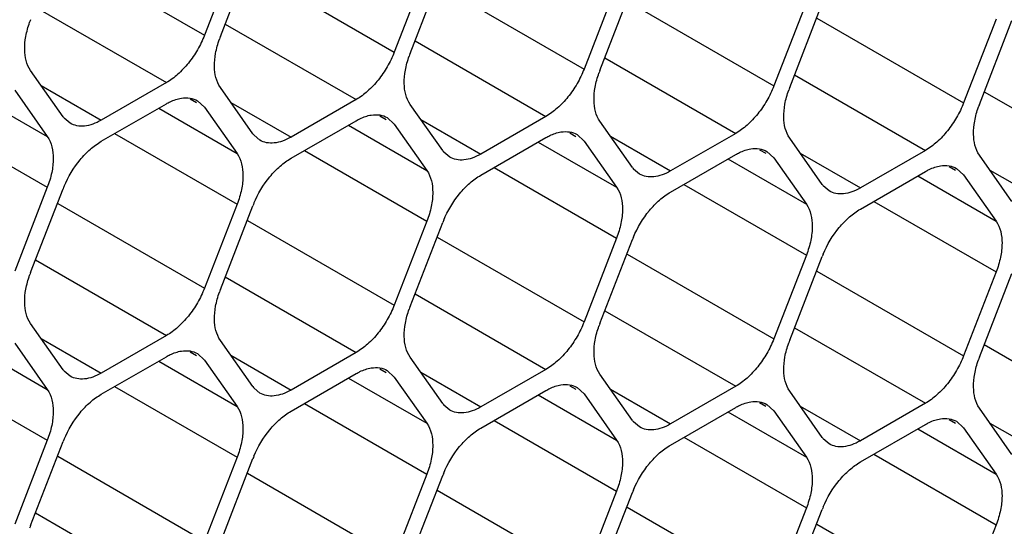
# Model space of a CAD drawing. Header units: inches. Extents: x 0 to 34, y 0 to 22.
# Tile 63 of 124: x 7.776 to 8.013, y 14.192 to 14.314. Entities that reach past the tile are written whole.
import ezdxf

# ---------------------------------------------------------------- set-up
doc = ezdxf.new("R2010")
doc.units = ezdxf.units.IN
doc.header["$LTSCALE"] = 1.87
doc.header["$MEASUREMENT"] = 0
doc.layers.get('0').update_dxf_attribs({"linetype": 'CONTINUOUS'})

msp = doc.modelspace()

# ---------------------------------------------------------------- linework, layer by layer
at = {"color": 7, "linetype": 'CONTINUOUS'}
for p, q in [((7.7851645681, 14.3309655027), (7.8205199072, 14.310551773)), ((7.8283615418, 14.3307621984), (7.8205199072, 14.310551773)), ((7.8243412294, 14.3102106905), (7.832182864, 14.3304211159)), ((7.8308819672, 14.3268848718), (7.8662373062, 14.3064711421)), ((7.8740789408, 14.3266815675), (7.8662373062, 14.3064711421)), ((7.8700586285, 14.3061300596), (7.877900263, 14.326340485)), ((7.8765993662, 14.3228042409), (7.9119547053, 14.3023905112)), ((7.9197963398, 14.3226009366), (7.9119547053, 14.3023905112)), ((7.9157760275, 14.3020494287), (7.9236176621, 14.3222598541)), ((7.9223167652, 14.31872361), (7.9576721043, 14.2983098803)), ((7.9655137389, 14.3185203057), (7.9576721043, 14.2983098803)), ((7.9614934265, 14.2979687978), (7.9693350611, 14.3181792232)), ((7.7798029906, 14.3173303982), (7.8113343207, 14.2991246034)), ((7.9680341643, 14.3146429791), (8.0033895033, 14.2942292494)), ((8.0112311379, 14.3144396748), (8.0033895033, 14.2942292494)), ((8.0072108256, 14.2938881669), (8.0150524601, 14.3140985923)), ((7.8255203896, 14.3132497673), (7.8570517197, 14.2950439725)), ((7.8712377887, 14.3091691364), (7.9027691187, 14.2909633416)), ((7.9169551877, 14.3050885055), (7.9484865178, 14.2868827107)), ((7.786465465, 14.2908891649), (7.7786238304, 14.3020442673)), ((7.8113343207, 14.2991246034), (7.7956510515, 14.2900692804)), ((7.9626725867, 14.3010078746), (7.9942039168, 14.2828020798)), ((7.7637605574, 14.2970384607), (7.7826441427, 14.2861353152)), ((7.7748025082, 14.2972904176), (7.7826441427, 14.2861353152)), ((7.781160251, 14.298436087), (7.7956510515, 14.2900692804)), ((7.832182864, 14.286808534), (7.8243412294, 14.2979636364)), ((8.0083899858, 14.2969272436), (8.0399213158, 14.2787214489)), ((7.8170786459, 14.2951967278), (7.8185792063, 14.2943303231)), ((7.8188338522, 14.2947713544), (7.8205199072, 14.2932097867)), ((7.8570517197, 14.2950439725), (7.8413684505, 14.2859886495)), ((7.7956510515, 14.2849743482), (7.8113343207, 14.2940296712)), ((7.8094779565, 14.2929578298), (7.8283615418, 14.2820546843)), ((7.8205199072, 14.2932097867), (7.8283615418, 14.2820546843)), ((7.82687765, 14.2943554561), (7.8413684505, 14.2859886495)), ((7.877900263, 14.2827279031), (7.8700586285, 14.2938830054)), ((7.7531549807, 14.2909149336), (7.7826441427, 14.2738882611)), ((7.7881512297, 14.2893270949), (7.7867324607, 14.2905384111)), ((7.8413684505, 14.2808937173), (7.8570517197, 14.2899490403)), ((7.862796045, 14.2911160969), (7.8642966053, 14.2902496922)), ((7.8645512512, 14.2906907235), (7.8662373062, 14.2891291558)), ((7.8725950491, 14.2902748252), (7.8870858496, 14.2819080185)), ((7.9027691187, 14.2909633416), (7.8870858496, 14.2819080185)), ((7.9236176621, 14.2786472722), (7.9157760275, 14.2898023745)), ((7.8551953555, 14.2888771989), (7.8740789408, 14.2779740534)), ((7.8662373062, 14.2891291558), (7.8740789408, 14.2779740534)), ((7.7988723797, 14.2868343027), (7.8283615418, 14.2698076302)), ((7.8338686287, 14.285246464), (7.8324498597, 14.2864577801)), ((7.8870858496, 14.2768130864), (7.9027691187, 14.2858684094)), ((7.908513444, 14.287035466), (7.9100140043, 14.2861690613)), ((7.9102686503, 14.2866100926), (7.9119547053, 14.2850485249)), ((7.9119547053, 14.2850485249), (7.9197963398, 14.2738934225)), ((7.9183124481, 14.2861941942), (7.9328032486, 14.2778273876)), ((7.9484865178, 14.2868827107), (7.9328032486, 14.2778273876)), ((7.9693350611, 14.2745666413), (7.9614934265, 14.2857217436)), ((7.8445897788, 14.2827536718), (7.8740789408, 14.2657269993)), ((7.9009127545, 14.284796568), (7.9197963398, 14.2738934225)), ((7.954230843, 14.2829548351), (7.9557314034, 14.2820884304)), ((7.9559860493, 14.2825294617), (7.9576721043, 14.280967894)), ((7.9942039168, 14.2828020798), (7.9785206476, 14.2737467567)), ((7.8795860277, 14.2811658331), (7.8781672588, 14.2823771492)), ((7.9328032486, 14.2727324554), (7.9484865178, 14.2817877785)), ((7.9466301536, 14.2807159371), (7.9655137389, 14.2698127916)), ((7.9576721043, 14.280967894), (7.9655137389, 14.2698127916)), ((7.9640298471, 14.2821135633), (7.9785206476, 14.2737467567)), ((8.0150524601, 14.2704860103), (8.0072108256, 14.2816411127)), ((7.8903071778, 14.2786730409), (7.9197963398, 14.2616463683)), ((7.9253034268, 14.2770852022), (7.9238846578, 14.2782965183)), ((7.9999482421, 14.2788742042), (8.0014488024, 14.2780077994)), ((8.0017034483, 14.2784488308), (8.0033895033, 14.2768872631)), ((8.0097472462, 14.2780329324), (8.0242380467, 14.2696661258)), ((7.9785206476, 14.2686518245), (7.9942039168, 14.2777071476)), ((7.9923475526, 14.2766353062), (8.0112311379, 14.2657321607)), ((8.0033895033, 14.2768872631), (8.0112311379, 14.2657321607)), ((7.7826441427, 14.2738882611), (7.7748025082, 14.2536778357)), ((7.7786238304, 14.2533367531), (7.786465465, 14.2735471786)), ((7.9360245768, 14.27459241), (7.9655137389, 14.2575657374)), ((7.9710208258, 14.2730045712), (7.9696020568, 14.2742158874)), ((7.7851645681, 14.2700109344), (7.8205199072, 14.2495972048)), ((7.8283615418, 14.2698076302), (7.8205199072, 14.2495972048)), ((7.8243412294, 14.2492561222), (7.832182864, 14.2694665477)), ((7.9817419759, 14.2705117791), (8.0112311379, 14.2534851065)), ((7.8308819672, 14.2659303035), (7.8662373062, 14.2455165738)), ((7.8740789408, 14.2657269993), (7.8662373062, 14.2455165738)), ((7.8700586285, 14.2451754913), (7.877900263, 14.2653859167)), ((7.8765993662, 14.2618496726), (7.9119547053, 14.2414359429)), ((7.9197963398, 14.2616463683), (7.9119547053, 14.2414359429)), ((7.9157760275, 14.2410948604), (7.9236176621, 14.2613052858)), ((7.9223167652, 14.2577690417), (7.9576721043, 14.237355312)), ((7.9655137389, 14.2575657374), (7.9576721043, 14.237355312)), ((7.9614934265, 14.2370142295), (7.9693350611, 14.2572246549)), ((7.7798029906, 14.2563758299), (7.8113343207, 14.2381700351)), ((7.8255203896, 14.252295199), (7.8570517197, 14.2340894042)), ((7.9680341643, 14.2536884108), (8.0033895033, 14.2332746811)), ((8.0112311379, 14.2534851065), (8.0033895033, 14.2332746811)), ((8.0072108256, 14.2329335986), (8.0150524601, 14.253144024)), ((7.8712377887, 14.2482145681), (7.9027691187, 14.2300087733)), ((7.9169551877, 14.2441339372), (7.9484865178, 14.2259281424)), ((7.786465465, 14.2299345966), (7.7786238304, 14.241089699)), ((7.9626725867, 14.2400533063), (7.9942039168, 14.2218475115)), ((7.781160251, 14.2374815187), (7.7956510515, 14.2291147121)), ((7.8113343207, 14.2381700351), (7.7956510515, 14.2291147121)), ((7.7637605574, 14.2360838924), (7.7826441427, 14.225180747)), ((7.7748025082, 14.2363358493), (7.7826441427, 14.225180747)), ((7.832182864, 14.2258539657), (7.8243412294, 14.2370090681)), ((8.0083899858, 14.2359726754), (8.0399213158, 14.2177668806)), ((7.7956510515, 14.2240197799), (7.8113343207, 14.2330751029)), ((7.8170786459, 14.2342421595), (7.8185792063, 14.2333757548)), ((7.8188338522, 14.2338167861), (7.8205199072, 14.2322552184)), ((7.82687765, 14.2334008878), (7.8413684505, 14.2250340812)), ((7.8570517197, 14.2340894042), (7.8413684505, 14.2250340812)), ((7.877900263, 14.2217733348), (7.8700586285, 14.2329284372)), ((7.8094779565, 14.2320032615), (7.8283615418, 14.221100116)), ((7.8205199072, 14.2322552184), (7.8283615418, 14.221100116)), ((7.7531549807, 14.2299603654), (7.7826441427, 14.2129336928)), ((7.7881512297, 14.2283725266), (7.7867324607, 14.2295838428)), ((7.8413684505, 14.219939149), (7.8570517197, 14.228994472)), ((7.862796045, 14.2301615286), (7.8642966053, 14.2292951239)), ((7.8645512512, 14.2297361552), (7.8662373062, 14.2281745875)), ((7.8662373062, 14.2281745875), (7.8740789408, 14.2170194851)), ((7.8725950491, 14.2293202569), (7.8870858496, 14.2209534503)), ((7.9027691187, 14.2300087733), (7.8870858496, 14.2209534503)), ((7.9236176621, 14.2176927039), (7.9157760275, 14.2288478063)), ((7.7988723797, 14.2258797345), (7.8283615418, 14.2088530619)), ((7.8551953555, 14.2279226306), (7.8740789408, 14.2170194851)), ((7.908513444, 14.2260808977), (7.9100140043, 14.225214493)), ((7.9102686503, 14.2256555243), (7.9119547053, 14.2240939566)), ((7.9484865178, 14.2259281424), (7.9328032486, 14.2168728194)), ((7.8338686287, 14.2242918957), (7.8324498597, 14.2255032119)), ((7.8870858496, 14.2158585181), (7.9027691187, 14.2249138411)), ((7.9009127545, 14.2238419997), (7.9197963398, 14.2129388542)), ((7.9119547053, 14.2240939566), (7.9197963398, 14.2129388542)), ((7.9183124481, 14.225239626), (7.9328032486, 14.2168728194)), ((7.9693350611, 14.213612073), (7.9614934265, 14.2247671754)), ((7.8445897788, 14.2217991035), (7.8740789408, 14.204772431)), ((7.8795860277, 14.2202112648), (7.8781672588, 14.221422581)), ((7.9328032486, 14.2117778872), (7.9484865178, 14.2208332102)), ((7.954230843, 14.2220002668), (7.9557314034, 14.2211338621)), ((7.9559860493, 14.2215748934), (7.9576721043, 14.2200133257)), ((7.9640298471, 14.2211589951), (7.9785206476, 14.2127921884)), ((7.9942039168, 14.2218475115), (7.9785206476, 14.2127921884)), ((7.9466301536, 14.2197613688), (7.9655137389, 14.2088582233)), ((7.9576721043, 14.2200133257), (7.9655137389, 14.2088582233)), ((8.0150524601, 14.2095314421), (8.0072108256, 14.2206865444)), ((7.8903071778, 14.2177184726), (7.9197963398, 14.2006918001)), ((7.9253034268, 14.2161306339), (7.9238846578, 14.21734195)), ((7.9785206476, 14.2076972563), (7.9942039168, 14.2167525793)), ((7.9999482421, 14.2179196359), (8.0014488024, 14.2170532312)), ((8.0017034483, 14.2174942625), (8.0033895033, 14.2159326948)), ((8.0097472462, 14.2170783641), (8.0242380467, 14.2087115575)), ((7.9923475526, 14.2156807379), (8.0112311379, 14.2047775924)), ((8.0033895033, 14.2159326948), (8.0112311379, 14.2047775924)), ((7.7826441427, 14.2129336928), (7.7748025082, 14.1927232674)), ((7.7786238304, 14.1923821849), (7.786465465, 14.2125926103)), ((7.9360245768, 14.2136378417), (7.9655137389, 14.1966111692)), ((7.9710208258, 14.212050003), (7.9696020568, 14.2132613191)), ((7.7851645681, 14.2090563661), (7.8205199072, 14.1886426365)), ((7.9817419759, 14.2095572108), (8.0112311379, 14.1925305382)), ((7.8283615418, 14.2088530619), (7.8205199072, 14.1886426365)), ((7.8243412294, 14.188301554), (7.832182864, 14.2085119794)), ((7.8308819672, 14.2049757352), (7.8662373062, 14.1845620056)), ((7.8740789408, 14.204772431), (7.8662373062, 14.1845620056)), ((7.8700586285, 14.184220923), (7.877900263, 14.2044313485)), ((7.8765993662, 14.2008951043), (7.9119547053, 14.1804813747)), ((7.9197963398, 14.2006918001), (7.9119547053, 14.1804813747)), ((7.9157760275, 14.1801402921), (7.9236176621, 14.2003507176)), ((7.7798029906, 14.1954212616), (7.8113343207, 14.1772154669)), ((7.9223167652, 14.1968144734), (7.9576721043, 14.1764007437)), ((7.9655137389, 14.1966111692), (7.9576721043, 14.1764007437)), ((7.9614934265, 14.1760596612), (7.9693350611, 14.1962700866)), ((7.9680341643, 14.1927338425), (8.0033895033, 14.1723201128)), ((8.0112311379, 14.1925305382), (8.0033895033, 14.1723201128))]:
    msp.add_line(p, q, dxfattribs=at)
for centre, radius, start, end in [((7.8006242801, 14.3057544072), 0.023598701, 158.7920724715, 160.4284236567), ((7.8463416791, 14.3016737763), 0.023598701, 158.792072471, 160.4284236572), ((7.8920590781, 14.2975931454), 0.023598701, 158.7920724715, 160.4284236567), ((7.9377764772, 14.2935125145), 0.023598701, 158.7920724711, 160.4284236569), ((7.9834938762, 14.2894318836), 0.023598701, 158.7920724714, 160.428423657), ((8.0292112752, 14.2853512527), 0.023598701, 158.7920724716, 160.4284236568), ((7.7911877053, 14.2942067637), 0.0057711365, 215.0898687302, 219.4673072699), ((7.8369051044, 14.2901261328), 0.0057711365, 215.0898687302, 219.4673072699), ((7.8826225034, 14.2860455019), 0.0057711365, 215.0898687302, 219.4673072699), ((7.9283399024, 14.281964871), 0.0057711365, 215.0898687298, 219.4673072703), ((7.8089830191, 14.2648084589), 0.0241537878, 157.2968945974, 158.7895258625), ((7.9740573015, 14.2778842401), 0.0057711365, 215.0898687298, 219.4673072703), ((7.8547004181, 14.260727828), 0.0241537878, 157.296894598, 158.7895258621), ((7.9004178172, 14.2566471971), 0.0241537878, 157.2968945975, 158.7895258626), ((7.9461352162, 14.2525665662), 0.0241537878, 157.2968945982, 158.7895258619), ((7.9918526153, 14.2484859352), 0.0241537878, 157.2968945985, 158.7895258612), ((7.8006242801, 14.2447998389), 0.023598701, 158.7920724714, 160.4284236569), ((7.8463416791, 14.240719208), 0.023598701, 158.7920724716, 160.4284236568), ((7.8920590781, 14.2366385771), 0.023598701, 158.7920724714, 160.4284236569), ((7.9377764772, 14.2325579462), 0.023598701, 158.7920724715, 160.4284236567), ((7.9834938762, 14.2284773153), 0.023598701, 158.7920724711, 160.4284236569), ((8.0292112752, 14.2243966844), 0.023598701, 158.7920724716, 160.4284236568), ((7.7911877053, 14.2332521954), 0.0057711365, 215.0898687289, 219.4673072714), ((7.8369051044, 14.2291715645), 0.0057711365, 215.089868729, 219.4673072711), ((7.8826225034, 14.2250909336), 0.0057711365, 215.0898687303, 219.467307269), ((7.9283399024, 14.2210103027), 0.0057711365, 215.0898687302, 219.4673072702), ((7.8089830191, 14.2038538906), 0.0241537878, 157.296894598, 158.7895258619), ((7.9740573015, 14.2169296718), 0.0057711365, 215.0898687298, 219.4673072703), ((7.8547004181, 14.1997732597), 0.0241537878, 157.2968945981, 158.789525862), ((7.9004178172, 14.1956926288), 0.0241537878, 157.2968945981, 158.7895258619), ((7.9461352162, 14.1916119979), 0.0241537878, 157.2968945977, 158.7895258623), ((7.9918526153, 14.187531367), 0.0241537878, 157.296894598, 158.7895258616), ((7.8006242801, 14.1838452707), 0.023598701, 158.7920724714, 160.4284236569)]:
    msp.add_arc(centre, radius, start, end, dxfattribs=at)
for points, knots in [([(7.7786238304, 14.3020442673), (7.7776236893, 14.3034670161), (7.7770115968, 14.3064263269), (7.7773996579, 14.3103742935), (7.7779962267, 14.3125546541), (7.7783890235, 14.3136595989)], [0, 0, 0, 0, 0.4368183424, 0.7054520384, 1, 1, 1, 1]), ([(7.8205199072, 14.310551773), (7.8200506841, 14.3093424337), (7.8189168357, 14.3069945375), (7.816751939, 14.3038106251), (7.8142306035, 14.3011221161), (7.8123147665, 14.2996907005), (7.8113343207, 14.2991246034)], [0, 0, 0, 0, 0.2610993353, 0.522460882, 0.7721201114, 1, 1, 1, 1]), ([(7.8243412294, 14.2979636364), (7.8233410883, 14.2993863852), (7.8227289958, 14.302345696), (7.8231170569, 14.3062936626), (7.8237136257, 14.3084740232), (7.8241064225, 14.309578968)], [0, 0, 0, 0, 0.4368183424, 0.7054520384, 1, 1, 1, 1]), ([(7.8662373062, 14.3064711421), (7.8657680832, 14.3052618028), (7.8646342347, 14.3029139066), (7.862469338, 14.2997299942), (7.8599480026, 14.2970414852), (7.8580321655, 14.2956100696), (7.8570517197, 14.2950439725)], [0, 0, 0, 0, 0.2610993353, 0.522460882, 0.7721201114, 1, 1, 1, 1]), ([(7.8700586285, 14.2938830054), (7.8690584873, 14.2953057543), (7.8684463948, 14.2982650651), (7.868834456, 14.3022130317), (7.8694310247, 14.3043933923), (7.8698238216, 14.3054983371)], [0, 0, 0, 0, 0.4368183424, 0.7054520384, 1, 1, 1, 1]), ([(7.9119547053, 14.3023905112), (7.9114854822, 14.3011811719), (7.9103516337, 14.2988332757), (7.908186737, 14.2956493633), (7.9056654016, 14.2929608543), (7.9037495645, 14.2915294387), (7.9027691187, 14.2909633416)], [0, 0, 0, 0, 0.2610993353, 0.522460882, 0.7721201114, 1, 1, 1, 1]), ([(7.9157760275, 14.2898023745), (7.9147758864, 14.2912251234), (7.9141637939, 14.2941844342), (7.914551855, 14.2981324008), (7.9151484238, 14.3003127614), (7.9155412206, 14.3014177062)], [0, 0, 0, 0, 0.4368183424, 0.7054520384, 1, 1, 1, 1]), ([(7.9576721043, 14.2983098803), (7.9572028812, 14.2971005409), (7.9560690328, 14.2947526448), (7.9539041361, 14.2915687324), (7.9513828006, 14.2888802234), (7.9494669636, 14.2874488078), (7.9484865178, 14.2868827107)], [0, 0, 0, 0, 0.2610993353, 0.522460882, 0.7721201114, 1, 1, 1, 1]), ([(7.9614934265, 14.2857217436), (7.9604932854, 14.2871444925), (7.9598811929, 14.2901038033), (7.960269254, 14.2940517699), (7.9608658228, 14.2962321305), (7.9612586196, 14.2973370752)], [0, 0, 0, 0, 0.4368183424, 0.7054520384, 1, 1, 1, 1]), ([(7.8113343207, 14.2940296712), (7.8116349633, 14.2942032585), (7.8127790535, 14.2948076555), (7.8140260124, 14.2952377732), (7.8149619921, 14.2953856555)], [0, 0, 0, 0, 0.2681277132, 1, 1, 1, 1]), ([(7.8149619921, 14.2953856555), (7.8156438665, 14.2954933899), (7.816994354, 14.2955301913), (7.8182836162, 14.2950906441), (7.8188341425, 14.2947718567)], [0, 0, 0, 0, 0.5204180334, 1, 1, 1, 1]), ([(8.0033895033, 14.2942292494), (8.0029202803, 14.29301991), (8.0017864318, 14.2906720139), (7.9996215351, 14.2874881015), (7.9971001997, 14.2847995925), (7.9951843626, 14.2833681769), (7.9942039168, 14.2828020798)], [0, 0, 0, 0, 0.2610993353, 0.522460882, 0.7721201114, 1, 1, 1, 1]), ([(8.0072108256, 14.2816411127), (8.0062106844, 14.2830638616), (8.0055985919, 14.2860231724), (8.0059866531, 14.289971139), (8.0065832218, 14.2921514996), (8.0069760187, 14.2932564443)], [0, 0, 0, 0, 0.4368183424, 0.7054520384, 1, 1, 1, 1]), ([(7.7956510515, 14.2900692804), (7.7949936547, 14.2896897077), (7.7936838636, 14.2890683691), (7.7916723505, 14.2885797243), (7.7897827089, 14.2886267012), (7.7886458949, 14.2890406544), (7.7881512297, 14.2893270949)], [0, 0, 0, 0, 0.2893482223, 0.5490113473, 0.7821190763, 1, 1, 1, 1]), ([(7.8570517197, 14.2899490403), (7.8573523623, 14.2901226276), (7.8584964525, 14.2907270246), (7.8597434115, 14.2911571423), (7.8606793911, 14.2913050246)], [0, 0, 0, 0, 0.2681277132, 1, 1, 1, 1]), ([(7.8606793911, 14.2913050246), (7.8613612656, 14.2914127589), (7.862711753, 14.2914495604), (7.8640010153, 14.2910100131), (7.8645515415, 14.2906912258)], [0, 0, 0, 0, 0.5204180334, 1, 1, 1, 1]), ([(7.9063967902, 14.2872243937), (7.9070786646, 14.287332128), (7.9084291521, 14.2873689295), (7.9097184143, 14.2869293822), (7.9102689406, 14.2866105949)], [0, 0, 0, 0, 0.5204180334, 1, 1, 1, 1]), ([(7.7826441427, 14.2861353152), (7.7836965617, 14.2846381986), (7.784288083, 14.2814888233), (7.7837821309, 14.2773351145), (7.783092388, 14.275043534), (7.7826441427, 14.2738882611)], [0, 0, 0, 0, 0.4354565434, 0.7051324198, 1, 1, 1, 1]), ([(7.7867007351, 14.2741307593), (7.7876594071, 14.2764226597), (7.7895798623, 14.2796317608), (7.7928750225, 14.2830732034), (7.7947128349, 14.2844326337), (7.7956510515, 14.2849743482)], [0, 0, 0, 0, 0.5227410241, 0.7720403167, 1, 1, 1, 1]), ([(7.8413684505, 14.2859886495), (7.8407110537, 14.2856090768), (7.8394012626, 14.2849877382), (7.8373897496, 14.2844990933), (7.835500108, 14.2845460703), (7.8343632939, 14.2849600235), (7.8338686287, 14.285246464)], [0, 0, 0, 0, 0.2893482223, 0.5490113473, 0.7821190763, 1, 1, 1, 1]), ([(7.9027691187, 14.2858684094), (7.9030697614, 14.2860419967), (7.9042138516, 14.2866463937), (7.9054608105, 14.2870765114), (7.9063967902, 14.2872243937)], [0, 0, 0, 0, 0.2681277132, 1, 1, 1, 1]), ([(7.9484865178, 14.2817877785), (7.9487871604, 14.2819613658), (7.9499312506, 14.2825657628), (7.9511782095, 14.2829958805), (7.9521141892, 14.2831437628)], [0, 0, 0, 0, 0.2681277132, 1, 1, 1, 1]), ([(7.9521141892, 14.2831437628), (7.9527960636, 14.2832514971), (7.9541465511, 14.2832882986), (7.9554358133, 14.2828487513), (7.9559863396, 14.282529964)], [0, 0, 0, 0, 0.5204180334, 1, 1, 1, 1]), ([(7.8283615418, 14.2820546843), (7.8294139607, 14.2805575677), (7.830005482, 14.2774081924), (7.8294995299, 14.2732544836), (7.8288097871, 14.2709629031), (7.8283615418, 14.2698076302)], [0, 0, 0, 0, 0.4354565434, 0.7051324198, 1, 1, 1, 1]), ([(7.8324181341, 14.2700501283), (7.8333768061, 14.2723420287), (7.8352972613, 14.2755511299), (7.8385924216, 14.2789925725), (7.8404302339, 14.2803520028), (7.8413684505, 14.2808937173)], [0, 0, 0, 0, 0.5227410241, 0.7720403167, 1, 1, 1, 1]), ([(7.8870858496, 14.2819080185), (7.8864284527, 14.2815284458), (7.8851186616, 14.2809071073), (7.8831071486, 14.2804184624), (7.881217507, 14.2804654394), (7.8800806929, 14.2808793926), (7.8795860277, 14.2811658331)], [0, 0, 0, 0, 0.2893482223, 0.5490113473, 0.7821190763, 1, 1, 1, 1]), ([(7.8740789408, 14.2779740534), (7.8751313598, 14.2764769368), (7.8757228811, 14.2733275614), (7.875216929, 14.2691738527), (7.8745271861, 14.2668822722), (7.8740789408, 14.2657269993)], [0, 0, 0, 0, 0.4354565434, 0.7051324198, 1, 1, 1, 1]), ([(7.9328032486, 14.2778273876), (7.9321458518, 14.2774478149), (7.9308360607, 14.2768264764), (7.9288245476, 14.2763378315), (7.926934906, 14.2763848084), (7.925798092, 14.2767987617), (7.9253034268, 14.2770852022)], [0, 0, 0, 0, 0.2893482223, 0.5490113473, 0.7821190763, 1, 1, 1, 1]), ([(7.9942039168, 14.2777071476), (7.9945045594, 14.2778807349), (7.9956486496, 14.2784851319), (7.9968956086, 14.2789152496), (7.9978315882, 14.2790631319)], [0, 0, 0, 0, 0.2681277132, 1, 1, 1, 1]), ([(7.9978315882, 14.2790631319), (7.9985134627, 14.2791708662), (7.9998639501, 14.2792076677), (8.0011532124, 14.2787681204), (8.0017037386, 14.2784493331)], [0, 0, 0, 0, 0.5204180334, 1, 1, 1, 1]), ([(7.8781355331, 14.2659694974), (7.8790942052, 14.2682613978), (7.8810146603, 14.271470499), (7.8843098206, 14.2749119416), (7.886147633, 14.2762713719), (7.8870858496, 14.2768130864)], [0, 0, 0, 0, 0.5227410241, 0.7720403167, 1, 1, 1, 1]), ([(7.9197963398, 14.2738934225), (7.9208487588, 14.2723963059), (7.9214402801, 14.2692469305), (7.920934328, 14.2650932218), (7.9202445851, 14.2628016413), (7.9197963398, 14.2616463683)], [0, 0, 0, 0, 0.4354565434, 0.7051324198, 1, 1, 1, 1]), ([(7.9785206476, 14.2737467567), (7.9778632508, 14.273367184), (7.9765534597, 14.2727458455), (7.9745419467, 14.2722572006), (7.9726523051, 14.2723041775), (7.971515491, 14.2727181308), (7.9710208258, 14.2730045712)], [0, 0, 0, 0, 0.2893482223, 0.5490113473, 0.7821190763, 1, 1, 1, 1]), ([(7.9238529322, 14.2618888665), (7.9248116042, 14.2641807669), (7.9267320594, 14.2673898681), (7.9300272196, 14.2708313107), (7.931865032, 14.2721907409), (7.9328032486, 14.2727324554)], [0, 0, 0, 0, 0.5227410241, 0.7720403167, 1, 1, 1, 1]), ([(7.9655137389, 14.2698127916), (7.9665661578, 14.268315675), (7.9671576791, 14.2651662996), (7.966651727, 14.2610125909), (7.9659619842, 14.2587210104), (7.9655137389, 14.2575657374)], [0, 0, 0, 0, 0.4354565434, 0.7051324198, 1, 1, 1, 1]), ([(7.9695703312, 14.2578082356), (7.9705290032, 14.260100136), (7.9724494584, 14.2633092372), (7.9757446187, 14.2667506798), (7.977582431, 14.26811011), (7.9785206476, 14.2686518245)], [0, 0, 0, 0, 0.5227410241, 0.7720403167, 1, 1, 1, 1]), ([(8.0112311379, 14.2657321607), (8.0122835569, 14.2642350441), (8.0128750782, 14.2610856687), (8.0123691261, 14.25693196), (8.0116793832, 14.2546403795), (8.0112311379, 14.2534851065)], [0, 0, 0, 0, 0.4354565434, 0.7051324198, 1, 1, 1, 1]), ([(7.7786238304, 14.241089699), (7.7776236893, 14.2425124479), (7.7770115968, 14.2454717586), (7.7773996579, 14.2494197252), (7.7779962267, 14.2516000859), (7.7783890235, 14.2527050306)], [0, 0, 0, 0, 0.4368183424, 0.7054520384, 1, 1, 1, 1]), ([(7.8205199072, 14.2495972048), (7.8200506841, 14.2483878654), (7.8189168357, 14.2460399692), (7.816751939, 14.2428560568), (7.8142306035, 14.2401675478), (7.8123147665, 14.2387361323), (7.8113343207, 14.2381700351)], [0, 0, 0, 0, 0.2610993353, 0.522460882, 0.7721201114, 1, 1, 1, 1]), ([(7.8243412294, 14.2370090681), (7.8233410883, 14.238431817), (7.8227289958, 14.2413911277), (7.8231170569, 14.2453390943), (7.8237136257, 14.2475194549), (7.8241064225, 14.2486243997)], [0, 0, 0, 0, 0.4368183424, 0.7054520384, 1, 1, 1, 1]), ([(7.8662373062, 14.2455165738), (7.8657680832, 14.2443072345), (7.8646342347, 14.2419593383), (7.862469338, 14.2387754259), (7.8599480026, 14.2360869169), (7.8580321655, 14.2346555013), (7.8570517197, 14.2340894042)], [0, 0, 0, 0, 0.2610993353, 0.522460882, 0.7721201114, 1, 1, 1, 1]), ([(7.8700586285, 14.2329284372), (7.8690584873, 14.234351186), (7.8684463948, 14.2373104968), (7.868834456, 14.2412584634), (7.8694310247, 14.243438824), (7.8698238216, 14.2445437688)], [0, 0, 0, 0, 0.4368183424, 0.7054520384, 1, 1, 1, 1]), ([(7.9119547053, 14.2414359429), (7.9114854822, 14.2402266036), (7.9103516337, 14.2378787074), (7.908186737, 14.234694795), (7.9056654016, 14.232006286), (7.9037495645, 14.2305748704), (7.9027691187, 14.2300087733)], [0, 0, 0, 0, 0.2610993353, 0.522460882, 0.7721201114, 1, 1, 1, 1]), ([(7.9157760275, 14.2288478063), (7.9147758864, 14.2302705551), (7.9141637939, 14.2332298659), (7.914551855, 14.2371778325), (7.9151484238, 14.2393581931), (7.9155412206, 14.2404631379)], [0, 0, 0, 0, 0.4368183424, 0.7054520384, 1, 1, 1, 1]), ([(7.9576721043, 14.237355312), (7.9572028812, 14.2361459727), (7.9560690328, 14.2337980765), (7.9539041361, 14.2306141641), (7.9513828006, 14.2279256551), (7.9494669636, 14.2264942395), (7.9484865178, 14.2259281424)], [0, 0, 0, 0, 0.2610993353, 0.522460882, 0.7721201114, 1, 1, 1, 1]), ([(7.9614934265, 14.2247671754), (7.9604932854, 14.2261899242), (7.9598811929, 14.229149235), (7.960269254, 14.2330972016), (7.9608658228, 14.2352775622), (7.9612586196, 14.236382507)], [0, 0, 0, 0, 0.4368183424, 0.7054520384, 1, 1, 1, 1]), ([(7.8113343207, 14.2330751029), (7.8116349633, 14.2332486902), (7.8127790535, 14.2338530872), (7.8140260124, 14.2342832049), (7.8149619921, 14.2344310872)], [0, 0, 0, 0, 0.2681277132, 1, 1, 1, 1]), ([(7.8149619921, 14.2344310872), (7.8156438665, 14.2345388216), (7.816994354, 14.234575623), (7.8182836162, 14.2341360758), (7.8188341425, 14.2338172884)], [0, 0, 0, 0, 0.5204180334, 1, 1, 1, 1]), ([(8.0033895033, 14.2332746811), (8.0029202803, 14.2320653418), (8.0017864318, 14.2297174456), (7.9996215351, 14.2265335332), (7.9971001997, 14.2238450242), (7.9951843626, 14.2224136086), (7.9942039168, 14.2218475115)], [0, 0, 0, 0, 0.2610993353, 0.522460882, 0.7721201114, 1, 1, 1, 1]), ([(7.8570517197, 14.228994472), (7.8573523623, 14.2291680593), (7.8584964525, 14.2297724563), (7.8597434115, 14.230202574), (7.8606793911, 14.2303504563)], [0, 0, 0, 0, 0.2681277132, 1, 1, 1, 1]), ([(7.8606793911, 14.2303504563), (7.8613612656, 14.2304581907), (7.862711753, 14.2304949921), (7.8640010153, 14.2300554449), (7.8645515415, 14.2297366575)], [0, 0, 0, 0, 0.5204180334, 1, 1, 1, 1]), ([(8.0072108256, 14.2206865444), (8.0062106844, 14.2221092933), (8.0055985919, 14.2250686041), (8.0059866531, 14.2290165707), (8.0065832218, 14.2311969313), (8.0069760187, 14.2323018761)], [0, 0, 0, 0, 0.4368183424, 0.7054520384, 1, 1, 1, 1]), ([(7.7956510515, 14.2291147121), (7.7949936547, 14.2287351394), (7.7936838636, 14.2281138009), (7.7916723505, 14.227625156), (7.7897827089, 14.2276721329), (7.7886458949, 14.2280860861), (7.7881512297, 14.2283725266)], [0, 0, 0, 0, 0.2893482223, 0.5490113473, 0.7821190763, 1, 1, 1, 1]), ([(7.9027691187, 14.2249138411), (7.9030697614, 14.2250874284), (7.9042138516, 14.2256918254), (7.9054608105, 14.2261219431), (7.9063967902, 14.2262698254)], [0, 0, 0, 0, 0.2681277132, 1, 1, 1, 1]), ([(7.9063967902, 14.2262698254), (7.9070786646, 14.2263775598), (7.9084291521, 14.2264143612), (7.9097184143, 14.225974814), (7.9102689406, 14.2256560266)], [0, 0, 0, 0, 0.5204180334, 1, 1, 1, 1]), ([(7.7826441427, 14.225180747), (7.7836965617, 14.2236836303), (7.784288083, 14.220534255), (7.7837821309, 14.2163805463), (7.783092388, 14.2140889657), (7.7826441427, 14.2129336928)], [0, 0, 0, 0, 0.4354565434, 0.7051324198, 1, 1, 1, 1]), ([(7.7867007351, 14.213176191), (7.7876594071, 14.2154680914), (7.7895798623, 14.2186771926), (7.7928750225, 14.2221186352), (7.7947128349, 14.2234780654), (7.7956510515, 14.2240197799)], [0, 0, 0, 0, 0.5227410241, 0.7720403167, 1, 1, 1, 1]), ([(7.8413684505, 14.2250340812), (7.8407110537, 14.2246545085), (7.8394012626, 14.22403317), (7.8373897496, 14.2235445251), (7.835500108, 14.223591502), (7.8343632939, 14.2240054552), (7.8338686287, 14.2242918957)], [0, 0, 0, 0, 0.2893482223, 0.5490113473, 0.7821190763, 1, 1, 1, 1]), ([(7.8283615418, 14.221100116), (7.8294139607, 14.2196029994), (7.830005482, 14.2164536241), (7.8294995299, 14.2122999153), (7.8288097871, 14.2100083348), (7.8283615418, 14.2088530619)], [0, 0, 0, 0, 0.4354565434, 0.7051324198, 1, 1, 1, 1]), ([(7.8870858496, 14.2209534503), (7.8864284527, 14.2205738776), (7.8851186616, 14.219952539), (7.8831071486, 14.2194638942), (7.881217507, 14.2195108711), (7.8800806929, 14.2199248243), (7.8795860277, 14.2202112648)], [0, 0, 0, 0, 0.2893482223, 0.5490113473, 0.7821190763, 1, 1, 1, 1]), ([(7.9484865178, 14.2208332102), (7.9487871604, 14.2210067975), (7.9499312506, 14.2216111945), (7.9511782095, 14.2220413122), (7.9521141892, 14.2221891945)], [0, 0, 0, 0, 0.2681277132, 1, 1, 1, 1]), ([(7.9521141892, 14.2221891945), (7.9527960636, 14.2222969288), (7.9541465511, 14.2223337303), (7.9554358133, 14.221894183), (7.9559863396, 14.2215753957)], [0, 0, 0, 0, 0.5204180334, 1, 1, 1, 1]), ([(7.8324181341, 14.2090955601), (7.8333768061, 14.2113874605), (7.8352972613, 14.2145965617), (7.8385924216, 14.2180380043), (7.8404302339, 14.2193974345), (7.8413684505, 14.219939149)], [0, 0, 0, 0, 0.5227410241, 0.7720403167, 1, 1, 1, 1]), ([(7.8740789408, 14.2170194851), (7.8751313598, 14.2155223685), (7.8757228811, 14.2123729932), (7.875216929, 14.2082192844), (7.8745271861, 14.2059277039), (7.8740789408, 14.204772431)], [0, 0, 0, 0, 0.4354565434, 0.7051324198, 1, 1, 1, 1]), ([(7.9328032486, 14.2168728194), (7.9321458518, 14.2164932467), (7.9308360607, 14.2158719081), (7.9288245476, 14.2153832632), (7.926934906, 14.2154302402), (7.925798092, 14.2158441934), (7.9253034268, 14.2161306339)], [0, 0, 0, 0, 0.2893482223, 0.5490113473, 0.7821190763, 1, 1, 1, 1]), ([(7.9942039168, 14.2167525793), (7.9945045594, 14.2169261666), (7.9956486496, 14.2175305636), (7.9968956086, 14.2179606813), (7.9978315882, 14.2181085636)], [0, 0, 0, 0, 0.2681277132, 1, 1, 1, 1]), ([(7.9978315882, 14.2181085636), (7.9985134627, 14.2182162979), (7.9998639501, 14.2182530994), (8.0011532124, 14.2178135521), (8.0017037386, 14.2174947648)], [0, 0, 0, 0, 0.5204180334, 1, 1, 1, 1]), ([(7.8781355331, 14.2050149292), (7.8790942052, 14.2073068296), (7.8810146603, 14.2105159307), (7.8843098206, 14.2139573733), (7.886147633, 14.2153168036), (7.8870858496, 14.2158585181)], [0, 0, 0, 0, 0.5227410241, 0.7720403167, 1, 1, 1, 1]), ([(7.9197963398, 14.2129388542), (7.9208487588, 14.2114417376), (7.9214402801, 14.2082923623), (7.920934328, 14.2041386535), (7.9202445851, 14.201847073), (7.9197963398, 14.2006918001)], [0, 0, 0, 0, 0.4354565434, 0.7051324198, 1, 1, 1, 1]), ([(7.9238529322, 14.2009342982), (7.9248116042, 14.2032261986), (7.9267320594, 14.2064352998), (7.9300272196, 14.2098767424), (7.931865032, 14.2112361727), (7.9328032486, 14.2117778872)], [0, 0, 0, 0, 0.5227410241, 0.7720403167, 1, 1, 1, 1]), ([(7.9785206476, 14.2127921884), (7.9778632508, 14.2124126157), (7.9765534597, 14.2117912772), (7.9745419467, 14.2113026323), (7.9726523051, 14.2113496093), (7.971515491, 14.2117635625), (7.9710208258, 14.212050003)], [0, 0, 0, 0, 0.2893482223, 0.5490113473, 0.7821190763, 1, 1, 1, 1]), ([(7.9655137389, 14.2088582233), (7.9665661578, 14.2073611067), (7.9671576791, 14.2042117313), (7.966651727, 14.2000580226), (7.9659619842, 14.1977664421), (7.9655137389, 14.1966111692)], [0, 0, 0, 0, 0.4354565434, 0.7051324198, 1, 1, 1, 1]), ([(7.9695703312, 14.1968536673), (7.9705290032, 14.1991455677), (7.9724494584, 14.2023546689), (7.9757446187, 14.2057961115), (7.977582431, 14.2071555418), (7.9785206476, 14.2076972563)], [0, 0, 0, 0, 0.5227410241, 0.7720403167, 1, 1, 1, 1]), ([(8.0112311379, 14.2047775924), (8.0122835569, 14.2032804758), (8.0128750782, 14.2001311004), (8.0123691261, 14.1959773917), (8.0116793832, 14.1936858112), (8.0112311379, 14.1925305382)], [0, 0, 0, 0, 0.4354565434, 0.7051324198, 1, 1, 1, 1])]:
    msp.add_open_spline(points, degree=3, knots=knots, dxfattribs=at)

doc.saveas('drawing.dxf')
